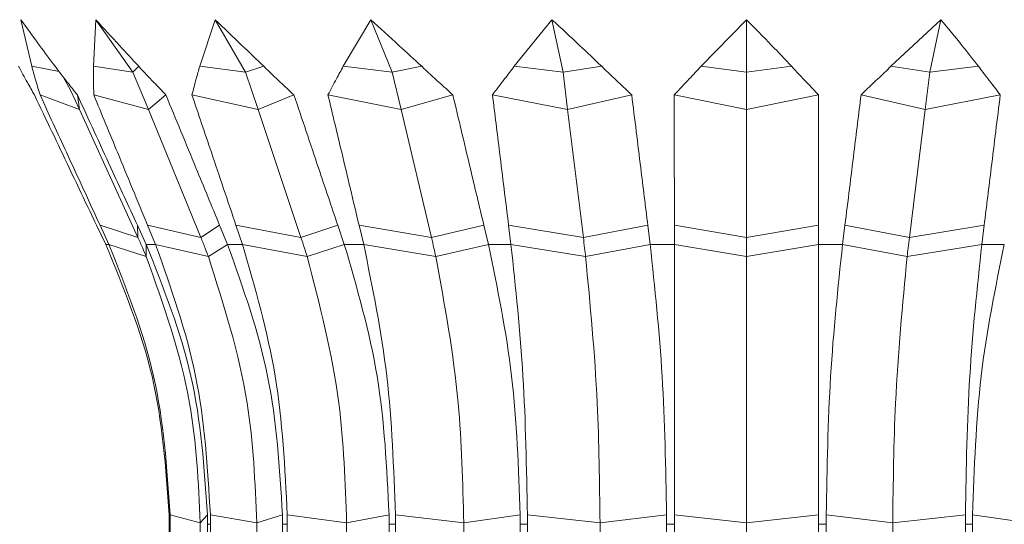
# Model space of a CAD drawing. Header units: millimetres. Extents: x -453 to 1924, y -67 to 428.
# Tile 74 of 88: x 1349 to 1380, y 188 to 203. Entities that reach past the tile are written whole.
import ezdxf

# ---------------------------------------------------------------- set-up
doc = ezdxf.new("R2010")
doc.units = ezdxf.units.MM

# ---------------------------------------------------------------- blocks, each defined once
blk = doc.blocks.new('Drawing View6')
at = {"color": 7, "linetype": 'Continuous', "lineweight": 18}
for p, q in [((-394.41, -11.123), (-394.747, -9.695)), ((-392.52, -11.123), (-392.45, -9.695)), ((-392.45, -9.695), (-391.312, -11.301)), ((-389.268, -11.123), (-388.797, -9.695)), ((-388.797, -9.695), (-387.868, -11.301)), ((-384.876, -11.123), (-384.036, -9.695)), ((-384.036, -9.695), (-383.379, -11.301)), ((-379.644, -11.123), (-378.492, -9.695)), ((-378.492, -9.695), (-378.152, -11.301)), ((-373.928, -11.123), (-372.543, -9.695)), ((-372.543, -9.695), (-372.543, -11.301)), ((-368.118, -11.123), (-366.593, -9.695)), ((-366.593, -9.695), (-366.933, -11.301)), ((-393.57, -11.283), (-394.41, -11.123)), ((-391.312, -11.301), (-392.52, -11.123)), ((-391.312, -11.301), (-391.134, -11.123)), ((-387.868, -11.301), (-389.268, -11.123)), ((-387.868, -11.301), (-387.308, -11.123)), ((-383.379, -11.301), (-384.876, -11.123)), ((-383.379, -11.301), (-382.477, -11.123)), ((-378.152, -11.301), (-379.644, -11.123)), ((-378.152, -11.301), (-376.968, -11.123)), ((-372.543, -11.301), (-373.928, -11.123)), ((-372.543, -11.301), (-371.157, -11.123)), ((-366.933, -11.301), (-368.118, -11.123)), ((-366.933, -11.301), (-365.441, -11.123)), ((-393.45, -11.44), (-393.217, -11.869)), ((-391.312, -11.301), (-390.841, -12.448)), ((-387.868, -11.301), (-387.483, -12.448)), ((-383.379, -11.301), (-383.107, -12.448)), ((-378.152, -11.301), (-378.011, -12.448)), ((-372.543, -11.301), (-372.543, -12.448)), ((-366.933, -11.301), (-367.074, -12.448)), ((-392.952, -12.448), (-394.155, -11.999)), ((-393.217, -11.869), (-392.952, -12.448)), ((-392.952, -12.448), (-393.013, -11.999)), ((-390.841, -12.448), (-392.511, -11.999)), ((-390.841, -12.448), (-390.305, -11.999)), ((-387.483, -12.448), (-389.506, -11.999)), ((-387.483, -12.448), (-386.387, -11.999)), ((-383.107, -12.448), (-385.345, -11.999)), ((-383.107, -12.448), (-381.524, -11.999)), ((-378.011, -12.448), (-380.311, -11.999)), ((-378.011, -12.448), (-376.05, -11.999)), ((-372.543, -12.448), (-374.748, -11.999)), ((-372.543, -12.448), (-370.337, -11.999)), ((-367.074, -12.448), (-369.035, -11.999)), ((-367.074, -12.448), (-364.774, -11.999)), ((-392.952, -12.448), (-391.16, -16.364)), ((-390.841, -12.448), (-389.234, -16.364)), ((-387.483, -12.448), (-386.171, -16.364)), ((-383.107, -12.448), (-382.18, -16.364)), ((-378.011, -12.448), (-377.531, -16.364)), ((-372.543, -12.448), (-372.543, -16.364)), ((-367.074, -12.448), (-367.554, -16.364)), ((-392.426, -15.988), (-392.145, -16.578)), ((-392.048, -16.578), (-392.319, -15.988)), ((-391.16, -16.364), (-392.319, -15.988)), ((-391.178, -15.988), (-390.906, -16.578)), ((-391.16, -16.364), (-391.178, -15.988)), ((-390.621, -16.578), (-390.865, -15.988)), ((-389.234, -16.364), (-390.865, -15.988)), ((-389.234, -16.364), (-388.66, -15.988)), ((-388.66, -15.988), (-388.417, -16.578)), ((-387.962, -16.578), (-388.161, -15.988)), ((-386.171, -16.364), (-388.161, -15.988)), ((-386.171, -16.364), (-385.044, -15.988)), ((-385.044, -15.988), (-384.845, -16.578)), ((-384.253, -16.578), (-384.394, -15.988)), ((-382.18, -16.364), (-384.394, -15.988)), ((-382.18, -16.364), (-380.575, -15.988)), ((-380.575, -15.988), (-380.435, -16.578)), ((-379.745, -16.578), (-379.818, -15.988)), ((-377.531, -16.364), (-379.818, -15.988)), ((-377.531, -16.364), (-375.559, -15.988)), ((-375.559, -15.988), (-375.487, -16.578)), ((-374.747, -16.578), (-374.747, -15.988)), ((-372.543, -16.364), (-374.747, -15.988)), ((-372.543, -16.364), (-370.338, -15.988)), ((-370.338, -15.988), (-370.338, -16.578)), ((-369.599, -16.578), (-369.526, -15.988)), ((-367.554, -16.364), (-369.526, -15.988)), ((-367.554, -16.364), (-365.267, -15.988)), ((-365.267, -15.988), (-365.34, -16.578)), ((-392.145, -16.578), (-392.048, -16.578)), ((-390.904, -16.947), (-392.048, -16.578)), ((-390.906, -16.578), (-390.621, -16.578)), ((-390.904, -16.947), (-390.906, -16.578)), ((-389.005, -16.947), (-390.621, -16.578)), ((-389.005, -16.947), (-388.417, -16.578)), ((-388.417, -16.578), (-387.962, -16.578)), ((-385.984, -16.947), (-387.962, -16.578)), ((-385.984, -16.947), (-384.845, -16.578)), ((-384.845, -16.578), (-384.253, -16.578)), ((-382.047, -16.947), (-384.253, -16.578)), ((-382.047, -16.947), (-380.435, -16.578)), ((-380.435, -16.578), (-379.745, -16.578)), ((-377.462, -16.947), (-379.745, -16.578)), ((-377.462, -16.947), (-375.487, -16.578)), ((-375.487, -16.578), (-374.747, -16.578)), ((-372.543, -16.947), (-374.747, -16.578)), ((-372.543, -16.947), (-370.338, -16.578)), ((-370.338, -16.578), (-369.599, -16.578)), ((-367.623, -16.947), (-369.599, -16.578)), ((-367.623, -16.947), (-365.34, -16.578)), ((-365.34, -16.578), (-364.651, -16.578)), ((-389.253, -25.101), (-390.176, -24.851)), ((-389.253, -25.101), (-389.035, -24.851)), ((-387.525, -25.101), (-388.943, -24.851)), ((-387.525, -25.101), (-386.738, -24.851)), ((-384.775, -25.101), (-386.592, -24.851)), ((-384.775, -25.101), (-383.475, -24.851)), ((-381.192, -25.101), (-383.284, -24.851)), ((-381.192, -25.101), (-379.466, -24.851)), ((-377.02, -25.101), (-379.244, -24.851)), ((-377.02, -25.101), (-374.985, -24.851)), ((-372.543, -25.101), (-374.747, -24.851)), ((-372.543, -25.101), (-370.338, -24.851)), ((-368.065, -25.101), (-370.1, -24.851)), ((-368.065, -25.101), (-365.841, -24.851)), ((-363.893, -25.101), (-365.619, -24.851)), ((-390.205, -25.142), (-390.174, -25.142)), ((-390.205, -25.142), (-390.205, -39.85)), ((-390.174, -39.85), (-390.174, -25.142)), ((-389.253, -25.101), (-389.252, -25.387)), ((-389.033, -25.142), (-389.034, -39.85)), ((-389.033, -25.142), (-388.941, -25.142)), ((-388.94, -39.85), (-388.941, -25.142)), ((-387.525, -25.101), (-387.524, -25.387)), ((-386.737, -25.142), (-386.738, -39.85)), ((-386.737, -25.142), (-386.591, -25.142)), ((-386.59, -39.85), (-386.591, -25.142)), ((-384.775, -25.101), (-384.775, -25.387)), ((-383.473, -25.142), (-383.475, -39.85)), ((-383.473, -25.142), (-383.283, -25.142)), ((-383.281, -39.85), (-383.283, -25.142)), ((-381.192, -25.101), (-381.192, -25.387)), ((-379.465, -25.142), (-379.467, -39.85)), ((-379.465, -25.142), (-379.243, -25.142)), ((-379.242, -39.85), (-379.243, -25.142)), ((-377.02, -25.101), (-377.02, -25.387)), ((-374.985, -25.142), (-374.987, -39.85)), ((-374.985, -25.142), (-374.747, -25.142)), ((-374.745, -39.85), (-374.747, -25.142)), ((-372.543, -25.101), (-372.543, -25.387)), ((-370.338, -25.142), (-370.34, -39.85)), ((-370.338, -25.142), (-370.101, -25.142)), ((-370.099, -39.85), (-370.101, -25.142)), ((-368.065, -25.101), (-368.065, -25.387)), ((-365.842, -25.142), (-365.844, -39.85)), ((-365.842, -25.142), (-365.62, -25.142)), ((-365.619, -39.85), (-365.62, -25.142))]:
    blk.add_line(p, q, dxfattribs=at)
for points, knots in [([(-394.747, -9.695), (-394.557, -9.958), (-394.215, -10.432), (-393.854, -10.91), (-393.693, -11.123)], [0, 0, 0, 0, 0.552665, 1, 1, 1, 1]), ([(-392.45, -9.695), (-392.211, -9.958), (-391.778, -10.432), (-391.333, -10.91), (-391.134, -11.123)], [0, 0, 0, 0, 0.552665, 1, 1, 1, 1]), ([(-388.797, -9.695), (-388.524, -9.958), (-388.031, -10.432), (-387.532, -10.91), (-387.308, -11.123)], [0, 0, 0, 0, 0.552665, 1, 1, 1, 1]), ([(-384.036, -9.695), (-383.749, -9.958), (-383.228, -10.432), (-382.709, -10.91), (-382.477, -11.123)], [0, 0, 0, 0, 0.552665, 1, 1, 1, 1]), ([(-378.492, -9.695), (-378.209, -9.958), (-377.697, -10.432), (-377.193, -10.91), (-376.968, -11.123)], [0, 0, 0, 0, 0.552665, 1, 1, 1, 1]), ([(-372.543, -9.695), (-372.284, -9.958), (-371.815, -10.432), (-371.36, -10.91), (-371.157, -11.123)], [0, 0, 0, 0, 0.552665, 1, 1, 1, 1]), ([(-366.593, -9.695), (-366.376, -9.958), (-365.982, -10.432), (-365.608, -10.91), (-365.441, -11.123)], [0, 0, 0, 0, 0.552665, 1, 1, 1, 1]), ([(-394.81, -11.123), (-394.722, -11.287), (-394.565, -11.579), (-394.399, -11.871), (-394.327, -11.999)], [0, 0, 0, 0, 0.560003, 1, 1, 1, 1]), ([(-394.155, -11.999), (-394.205, -11.836), (-394.294, -11.544), (-394.375, -11.252), (-394.41, -11.123)], [0, 0, 0, 0, 0.559996, 1, 1, 1, 1]), ([(-393.693, -11.123), (-393.568, -11.287), (-393.344, -11.579), (-393.115, -11.871), (-393.013, -11.999)], [0, 0, 0, 0, 0.5600028, 1, 1, 1, 1]), ([(-392.511, -11.999), (-392.515, -11.836), (-392.522, -11.544), (-392.52, -11.252), (-392.52, -11.123)], [0, 0, 0, 0, 0.559996, 1, 1, 1, 1]), ([(-391.134, -11.123), (-390.981, -11.287), (-390.706, -11.579), (-390.428, -11.871), (-390.305, -11.999)], [0, 0, 0, 0, 0.560003, 1, 1, 1, 1]), ([(-389.506, -11.999), (-389.464, -11.836), (-389.389, -11.544), (-389.305, -11.252), (-389.268, -11.123)], [0, 0, 0, 0, 0.559996, 1, 1, 1, 1]), ([(-387.308, -11.123), (-387.137, -11.287), (-386.831, -11.579), (-386.522, -11.871), (-386.387, -11.999)], [0, 0, 0, 0, 0.560003, 1, 1, 1, 1]), ([(-385.345, -11.999), (-385.26, -11.836), (-385.107, -11.544), (-384.947, -11.252), (-384.876, -11.123)], [0, 0, 0, 0, 0.559996, 1, 1, 1, 1]), ([(-382.477, -11.123), (-382.299, -11.287), (-381.981, -11.579), (-381.664, -11.871), (-381.524, -11.999)], [0, 0, 0, 0, 0.560003, 1, 1, 1, 1]), ([(-380.311, -11.999), (-380.189, -11.836), (-379.969, -11.544), (-379.743, -11.252), (-379.644, -11.123)], [0, 0, 0, 0, 0.559996, 1, 1, 1, 1]), ([(-376.968, -11.123), (-376.796, -11.287), (-376.489, -11.579), (-376.184, -11.871), (-376.05, -11.999)], [0, 0, 0, 0, 0.560003, 1, 1, 1, 1]), ([(-374.748, -11.999), (-374.597, -11.836), (-374.325, -11.544), (-374.049, -11.252), (-373.928, -11.123)], [0, 0, 0, 0, 0.559996, 1, 1, 1, 1]), ([(-371.157, -11.123), (-371.003, -11.287), (-370.727, -11.579), (-370.456, -11.871), (-370.337, -11.999)], [0, 0, 0, 0, 0.560003, 1, 1, 1, 1]), ([(-369.035, -11.999), (-368.864, -11.836), (-368.56, -11.544), (-368.253, -11.252), (-368.118, -11.123)], [0, 0, 0, 0, 0.559996, 1, 1, 1, 1]), ([(-365.441, -11.123), (-365.315, -11.287), (-365.089, -11.579), (-364.87, -11.871), (-364.774, -11.999)], [0, 0, 0, 0, 0.560003, 1, 1, 1, 1]), ([(-394.327, -11.999), (-393.972, -12.744), (-393.339, -14.073), (-392.705, -15.403), (-392.426, -15.988)], [0, 0, 0, 0, 0.56, 1, 1, 1, 1]), ([(-392.319, -15.988), (-392.662, -15.243), (-393.274, -13.914), (-393.886, -12.584), (-394.155, -11.999)], [0, 0, 0, 0, 0.56, 1, 1, 1, 1]), ([(-393.013, -11.999), (-392.671, -12.744), (-392.059, -14.073), (-391.447, -15.403), (-391.178, -15.988)], [0, 0, 0, 0, 0.56, 1, 1, 1, 1]), ([(-390.865, -15.988), (-391.172, -15.243), (-391.721, -13.914), (-392.27, -12.584), (-392.511, -11.999)], [0, 0, 0, 0, 0.56, 1, 1, 1, 1]), ([(-390.305, -11.999), (-389.998, -12.744), (-389.45, -14.073), (-388.901, -15.403), (-388.66, -15.988)], [0, 0, 0, 0, 0.56, 1, 1, 1, 1]), ([(-388.161, -15.988), (-388.412, -15.243), (-388.86, -13.914), (-389.309, -12.584), (-389.506, -11.999)], [0, 0, 0, 0, 0.56, 1, 1, 1, 1]), ([(-386.387, -11.999), (-386.136, -12.744), (-385.689, -14.073), (-385.241, -15.403), (-385.044, -15.988)], [0, 0, 0, 0, 0.56, 1, 1, 1, 1]), ([(-384.394, -15.988), (-384.571, -15.243), (-384.888, -13.914), (-385.205, -12.584), (-385.345, -11.999)], [0, 0, 0, 0, 0.56, 1, 1, 1, 1]), ([(-381.524, -11.999), (-381.347, -12.744), (-381.031, -14.073), (-380.715, -15.403), (-380.575, -15.988)], [0, 0, 0, 0, 0.56, 1, 1, 1, 1]), ([(-379.818, -15.988), (-379.91, -15.243), (-380.074, -13.914), (-380.239, -12.584), (-380.311, -11.999)], [0, 0, 0, 0, 0.56, 1, 1, 1, 1]), ([(-376.05, -11.999), (-375.959, -12.744), (-375.795, -14.073), (-375.632, -15.403), (-375.559, -15.988)], [0, 0, 0, 0, 0.56, 1, 1, 1, 1]), ([(-374.747, -15.988), (-374.747, -15.243), (-374.747, -13.914), (-374.748, -12.584), (-374.748, -11.999)], [0, 0, 0, 0, 0.56, 1, 1, 1, 1]), ([(-370.337, -11.999), (-370.337, -12.744), (-370.338, -14.073), (-370.338, -15.403), (-370.338, -15.988)], [0, 0, 0, 0, 0.56, 1, 1, 1, 1]), ([(-369.526, -15.988), (-369.434, -15.243), (-369.27, -13.914), (-369.107, -12.584), (-369.035, -11.999)], [0, 0, 0, 0, 0.56, 1, 1, 1, 1]), ([(-364.774, -11.999), (-364.866, -12.744), (-365.031, -14.073), (-365.195, -15.403), (-365.267, -15.988)], [0, 0, 0, 0, 0.56, 1, 1, 1, 1]), ([(-391.16, -16.364), (-391.111, -16.472), (-391.023, -16.665), (-390.94, -16.861), (-390.904, -16.947)], [0, 0, 0, 0, 0.559999, 1, 1, 1, 1]), ([(-389.234, -16.364), (-389.191, -16.472), (-389.112, -16.665), (-389.038, -16.861), (-389.005, -16.947)], [0, 0, 0, 0, 0.559999, 1, 1, 1, 1]), ([(-386.171, -16.364), (-386.136, -16.472), (-386.071, -16.665), (-386.011, -16.861), (-385.984, -16.947)], [0, 0, 0, 0, 0.559999, 1, 1, 1, 1]), ([(-382.18, -16.364), (-382.154, -16.472), (-382.109, -16.665), (-382.066, -16.861), (-382.047, -16.947)], [0, 0, 0, 0, 0.559999, 1, 1, 1, 1]), ([(-377.531, -16.364), (-377.518, -16.472), (-377.495, -16.665), (-377.472, -16.861), (-377.462, -16.947)], [0, 0, 0, 0, 0.559999, 1, 1, 1, 1]), ([(-372.543, -16.364), (-372.543, -16.472), (-372.543, -16.665), (-372.543, -16.861), (-372.543, -16.947)], [0, 0, 0, 0, 0.5599988, 1, 1, 1, 1]), ([(-367.554, -16.364), (-367.567, -16.472), (-367.591, -16.665), (-367.613, -16.861), (-367.623, -16.947)], [0, 0, 0, 0, 0.559999, 1, 1, 1, 1]), ([(-392.145, -16.578), (-391.599, -17.904), (-390.506, -20.557), (-390.307, -23.419), (-390.207, -24.851)], [0, 0, 0, 0, 0.499992, 1, 1, 1, 1]), ([(-390.176, -24.851), (-390.272, -23.419), (-390.465, -20.557), (-391.52, -17.904), (-392.048, -16.578)], [0, 0, 0, 0, 0.500008, 1, 1, 1, 1]), ([(-390.906, -16.578), (-390.379, -17.904), (-389.323, -20.557), (-389.131, -23.419), (-389.035, -24.851)], [0, 0, 0, 0, 0.499992, 1, 1, 1, 1]), ([(-388.943, -24.851), (-389.029, -23.419), (-389.202, -20.557), (-390.148, -17.904), (-390.621, -16.578)], [0, 0, 0, 0, 0.500008, 1, 1, 1, 1]), ([(-388.417, -16.578), (-387.943, -17.904), (-386.997, -20.557), (-386.825, -23.419), (-386.738, -24.851)], [0, 0, 0, 0, 0.499992, 1, 1, 1, 1]), ([(-386.592, -24.851), (-386.663, -23.419), (-386.804, -20.557), (-387.576, -17.904), (-387.962, -16.578)], [0, 0, 0, 0, 0.500008, 1, 1, 1, 1]), ([(-384.845, -16.578), (-384.458, -17.904), (-383.686, -20.557), (-383.545, -23.419), (-383.475, -24.851)], [0, 0, 0, 0, 0.499992, 1, 1, 1, 1]), ([(-383.284, -24.851), (-383.334, -23.419), (-383.434, -20.557), (-383.98, -17.904), (-384.253, -16.578)], [0, 0, 0, 0, 0.500008, 1, 1, 1, 1]), ([(-380.435, -16.578), (-380.161, -17.904), (-379.615, -20.557), (-379.516, -23.419), (-379.466, -24.851)], [0, 0, 0, 0, 0.499992, 1, 1, 1, 1]), ([(-379.244, -24.851), (-379.27, -23.419), (-379.321, -20.557), (-379.604, -17.904), (-379.745, -16.578)], [0, 0, 0, 0, 0.500008, 1, 1, 1, 1]), ([(-375.487, -16.578), (-375.345, -17.904), (-375.062, -20.557), (-375.011, -23.419), (-374.985, -24.851)], [0, 0, 0, 0, 0.499992, 1, 1, 1, 1]), ([(-374.747, -24.851), (-374.747, -23.419), (-374.747, -20.557), (-374.747, -17.904), (-374.747, -16.578)], [0, 0, 0, 0, 0.500008, 1, 1, 1, 1]), ([(-370.338, -16.578), (-370.338, -17.904), (-370.338, -20.557), (-370.338, -23.419), (-370.338, -24.851)], [0, 0, 0, 0, 0.499992, 1, 1, 1, 1]), ([(-370.1, -24.851), (-370.074, -23.419), (-370.023, -20.557), (-369.74, -17.904), (-369.599, -16.578)], [0, 0, 0, 0, 0.500008, 1, 1, 1, 1]), ([(-365.34, -16.578), (-365.481, -17.904), (-365.764, -20.557), (-365.815, -23.419), (-365.841, -24.851)], [0, 0, 0, 0, 0.499992, 1, 1, 1, 1]), ([(-365.619, -24.851), (-365.57, -23.419), (-365.47, -20.557), (-364.924, -17.904), (-364.651, -16.578)], [0, 0, 0, 0, 0.500008, 1, 1, 1, 1]), ([(-390.904, -16.947), (-390.378, -18.424), (-389.438, -21.063), (-389.31, -23.867), (-389.253, -25.101)], [0, 0, 0, 0, 0.559793, 1, 1, 1, 1]), ([(-389.005, -16.947), (-388.533, -18.424), (-387.691, -21.063), (-387.575, -23.867), (-387.525, -25.101)], [0, 0, 0, 0, 0.559793, 1, 1, 1, 1]), ([(-385.984, -16.947), (-385.599, -18.424), (-384.911, -21.063), (-384.817, -23.867), (-384.775, -25.101)], [0, 0, 0, 0, 0.559793, 1, 1, 1, 1]), ([(-382.047, -16.947), (-381.775, -18.424), (-381.288, -21.063), (-381.222, -23.867), (-381.192, -25.101)], [0, 0, 0, 0, 0.559793, 1, 1, 1, 1]), ([(-377.462, -16.947), (-377.322, -18.424), (-377.07, -21.063), (-377.035, -23.867), (-377.02, -25.101)], [0, 0, 0, 0, 0.559793, 1, 1, 1, 1]), ([(-372.543, -16.947), (-372.543, -18.424), (-372.543, -21.063), (-372.543, -23.867), (-372.543, -25.101)], [0, 0, 0, 0, 0.559793, 1, 1, 1, 1]), ([(-367.623, -16.947), (-367.764, -18.424), (-368.015, -21.063), (-368.05, -23.867), (-368.065, -25.101)], [0, 0, 0, 0, 0.559793, 1, 1, 1, 1]), ([(-390.207, -24.851), (-390.207, -24.905), (-390.205, -25.002), (-390.205, -25.099), (-390.205, -25.142)], [0, 0, 0, 0, 0.560037, 1, 1, 1, 1]), ([(-390.174, -25.142), (-390.174, -25.087), (-390.174, -24.99), (-390.175, -24.893), (-390.176, -24.851)], [0, 0, 0, 0, 0.559963, 1, 1, 1, 1]), ([(-389.035, -24.851), (-389.034, -24.905), (-389.033, -25.002), (-389.033, -25.099), (-389.033, -25.142)], [0, 0, 0, 0, 0.560037, 1, 1, 1, 1]), ([(-388.941, -25.142), (-388.941, -25.087), (-388.941, -24.99), (-388.942, -24.893), (-388.943, -24.851)], [0, 0, 0, 0, 0.559963, 1, 1, 1, 1]), ([(-386.738, -24.851), (-386.738, -24.905), (-386.737, -25.002), (-386.737, -25.099), (-386.737, -25.142)], [0, 0, 0, 0, 0.560037, 1, 1, 1, 1]), ([(-386.591, -25.142), (-386.591, -25.087), (-386.591, -24.99), (-386.592, -24.893), (-386.592, -24.851)], [0, 0, 0, 0, 0.559963, 1, 1, 1, 1]), ([(-383.475, -24.851), (-383.474, -24.905), (-383.473, -25.002), (-383.473, -25.099), (-383.473, -25.142)], [0, 0, 0, 0, 0.560037, 1, 1, 1, 1]), ([(-383.283, -25.142), (-383.283, -25.087), (-383.283, -24.99), (-383.284, -24.893), (-383.284, -24.851)], [0, 0, 0, 0, 0.559963, 1, 1, 1, 1]), ([(-379.466, -24.851), (-379.465, -24.905), (-379.465, -25.002), (-379.465, -25.099), (-379.465, -25.142)], [0, 0, 0, 0, 0.560037, 1, 1, 1, 1]), ([(-379.243, -25.142), (-379.243, -25.087), (-379.243, -24.99), (-379.244, -24.893), (-379.244, -24.851)], [0, 0, 0, 0, 0.559963, 1, 1, 1, 1]), ([(-374.985, -24.851), (-374.985, -24.905), (-374.985, -25.002), (-374.985, -25.099), (-374.985, -25.142)], [0, 0, 0, 0, 0.560037, 1, 1, 1, 1]), ([(-374.747, -25.142), (-374.747, -25.087), (-374.747, -24.99), (-374.747, -24.893), (-374.747, -24.851)], [0, 0, 0, 0, 0.559963, 1, 1, 1, 1]), ([(-370.338, -24.851), (-370.338, -24.905), (-370.338, -25.002), (-370.338, -25.099), (-370.338, -25.142)], [0, 0, 0, 0, 0.560037, 1, 1, 1, 1]), ([(-370.101, -25.142), (-370.1, -25.087), (-370.1, -24.99), (-370.1, -24.893), (-370.1, -24.851)], [0, 0, 0, 0, 0.559963, 1, 1, 1, 1]), ([(-365.841, -24.851), (-365.841, -24.905), (-365.842, -25.002), (-365.842, -25.099), (-365.842, -25.142)], [0, 0, 0, 0, 0.560037, 1, 1, 1, 1]), ([(-365.62, -25.142), (-365.62, -25.087), (-365.62, -24.99), (-365.62, -24.893), (-365.619, -24.851)], [0, 0, 0, 0, 0.559963, 1, 1, 1, 1])]:
    blk.add_open_spline(points, degree=3, knots=knots, dxfattribs=at)

msp = doc.modelspace()

# ---------------------------------------------------------------- block references
at = {"color": 7, "linetype": 'Continuous', "lineweight": 18}
msp.add_blockref('Drawing View6', (1744.186, 212.958), dxfattribs=at)

doc.saveas('drawing.dxf')
